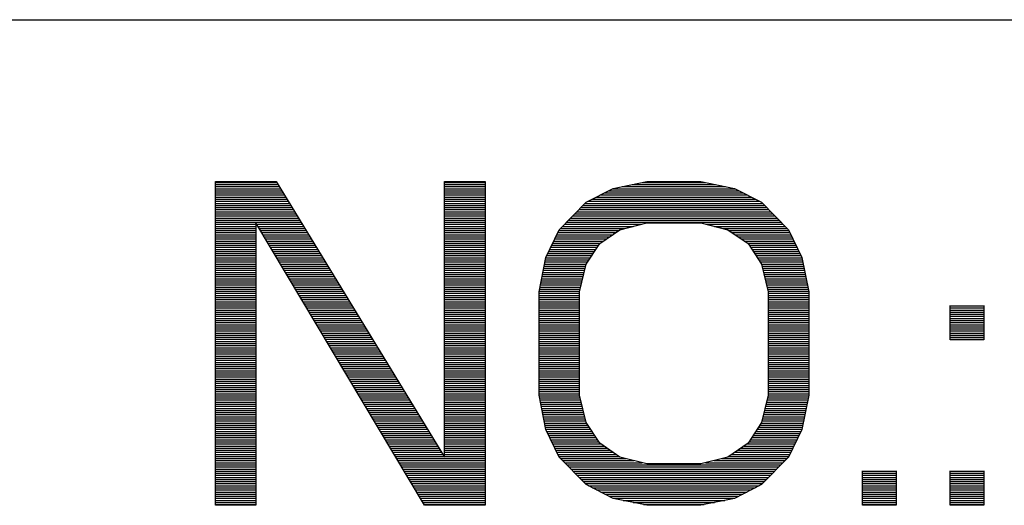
# Model space of a CAD drawing. Header units: millimetres. Extents: x 0 to 420, y -116 to 297.
# Tile 14 of 73: x 114 to 133, y 115 to 125. Entities that reach past the tile are written whole.
import ezdxf

# ---------------------------------------------------------------- set-up
doc = ezdxf.new("R2010")
doc.units = ezdxf.units.MM
doc.header["$LTSCALE"] = 23.1
doc.layers.get('0').update_dxf_attribs({"linetype": 'CONTINUOUS'})

msp = doc.modelspace()

# ---------------------------------------------------------------- linework, layer by layer
at = {"color": 7, "linetype": 'Continuous'}
for p, q in [((78.435, 125.033), (153.195, 125.033)), ((117.57, 115.283), (117.57, 121.783)), ((117.57, 121.783), (118.789, 121.783)), ((118.789, 121.783), (122.174, 116.251)), ((122.174, 116.251), (122.174, 121.783)), ((122.174, 121.783), (122.987, 121.783)), ((122.987, 121.783), (122.987, 115.283)), ((125.018, 121.368), (125.56, 121.644)), ((125.56, 121.644), (126.237, 121.783)), ((126.237, 121.783), (127.32, 121.783)), ((127.32, 121.783), (127.997, 121.644)), ((127.997, 121.644), (128.539, 121.368)), ((124.476, 120.815), (125.018, 121.368)), ((128.539, 121.368), (129.08, 120.815)), ((118.383, 120.953), (118.383, 115.283)), ((121.768, 115.283), (118.383, 120.953)), ((125.695, 120.815), (126.237, 120.953)), ((126.237, 120.953), (127.32, 120.953)), ((127.32, 120.953), (127.862, 120.815)), ((124.205, 120.261), (124.476, 120.815)), ((125.289, 120.538), (125.695, 120.815)), ((127.862, 120.815), (128.268, 120.538)), ((129.08, 120.815), (129.351, 120.261)), ((125.018, 120.123), (125.289, 120.538)), ((128.268, 120.538), (128.539, 120.123)), ((124.07, 119.57), (124.205, 120.261)), ((129.351, 120.261), (129.487, 119.57)), ((124.883, 119.57), (125.018, 120.123)), ((128.539, 120.123), (128.674, 119.57)), ((124.07, 117.495), (124.07, 119.57)), ((124.883, 117.495), (124.883, 119.57)), ((128.674, 119.57), (128.674, 117.495)), ((129.487, 119.57), (129.487, 117.495)), ((132.33, 118.602), (132.33, 119.293)), ((133.008, 119.293), (133.008, 118.602)), ((133.008, 118.602), (132.33, 118.602)), ((124.205, 116.804), (124.07, 117.495)), ((125.018, 116.942), (124.883, 117.495)), ((128.674, 117.495), (128.539, 116.942)), ((129.487, 117.495), (129.351, 116.804)), ((125.289, 116.527), (125.018, 116.942)), ((128.539, 116.942), (128.268, 116.527)), ((124.476, 116.251), (124.205, 116.804)), ((129.351, 116.804), (129.08, 116.251)), ((125.695, 116.251), (125.289, 116.527)), ((128.268, 116.527), (127.862, 116.251)), ((125.018, 115.698), (124.476, 116.251)), ((126.237, 116.112), (125.695, 116.251)), ((127.32, 116.112), (126.237, 116.112)), ((127.862, 116.251), (127.32, 116.112)), ((129.08, 116.251), (128.539, 115.698)), ((130.57, 115.283), (130.57, 115.974)), ((131.247, 115.974), (131.247, 115.283)), ((132.33, 115.283), (132.33, 115.974)), ((133.008, 115.974), (133.008, 115.283)), ((125.56, 115.421), (125.018, 115.698)), ((128.539, 115.698), (127.997, 115.421)), ((126.237, 115.283), (125.56, 115.421)), ((127.997, 115.421), (127.32, 115.283)), ((118.383, 115.283), (117.57, 115.283)), ((122.987, 115.283), (121.768, 115.283)), ((127.32, 115.283), (126.237, 115.283)), ((131.247, 115.283), (130.57, 115.283)), ((133.008, 115.283), (132.33, 115.283))]:
    msp.add_line(p, q, dxfattribs=at)
at = {"color": 2, "linetype": 'Continuous'}
for p, q in [((117.57, 121.765), (118.8, 121.765)), ((117.57, 121.723), (118.825, 121.723)), ((117.57, 121.681), (118.851, 121.681)), ((117.57, 121.639), (118.877, 121.639)), ((122.174, 121.765), (122.987, 121.765)), ((122.174, 121.723), (122.987, 121.723)), ((122.174, 121.681), (122.987, 121.681)), ((122.174, 121.639), (122.987, 121.639)), ((125.548, 121.639), (128.008, 121.639)), ((125.737, 121.681), (127.819, 121.681)), ((125.943, 121.723), (127.614, 121.723)), ((126.149, 121.765), (127.408, 121.765)), ((117.57, 121.597), (118.903, 121.597)), ((117.57, 121.555), (118.928, 121.555)), ((117.57, 121.513), (118.954, 121.513)), ((117.57, 121.471), (118.98, 121.471)), ((122.174, 121.597), (122.987, 121.597)), ((122.174, 121.555), (122.987, 121.555)), ((122.174, 121.513), (122.987, 121.513)), ((122.174, 121.471), (122.987, 121.471)), ((125.219, 121.471), (128.337, 121.471)), ((125.302, 121.513), (128.255, 121.513)), ((125.384, 121.555), (128.173, 121.555)), ((125.466, 121.597), (128.091, 121.597)), ((117.57, 121.429), (119.005, 121.429)), ((117.57, 121.387), (119.031, 121.387)), ((117.57, 121.345), (119.057, 121.345)), ((117.57, 121.303), (119.083, 121.303)), ((117.57, 121.261), (119.108, 121.261)), ((122.174, 121.429), (122.987, 121.429)), ((122.174, 121.387), (122.987, 121.387)), ((122.174, 121.345), (122.987, 121.345)), ((122.174, 121.303), (122.987, 121.303)), ((122.174, 121.261), (122.987, 121.261)), ((124.913, 121.261), (128.644, 121.261)), ((124.954, 121.303), (128.603, 121.303)), ((124.995, 121.345), (128.561, 121.345)), ((125.055, 121.387), (128.502, 121.387)), ((125.137, 121.429), (128.42, 121.429)), ((117.57, 121.219), (119.134, 121.219)), ((117.57, 121.177), (119.16, 121.177)), ((117.57, 121.135), (119.185, 121.135)), ((117.57, 121.093), (119.211, 121.093)), ((117.57, 121.051), (119.237, 121.051)), ((122.174, 121.219), (122.987, 121.219)), ((122.174, 121.177), (122.987, 121.177)), ((122.174, 121.135), (122.987, 121.135)), ((122.174, 121.093), (122.987, 121.093)), ((122.174, 121.051), (122.987, 121.051)), ((124.707, 121.051), (128.849, 121.051)), ((124.749, 121.093), (128.808, 121.093)), ((124.79, 121.135), (128.767, 121.135)), ((124.831, 121.177), (128.726, 121.177)), ((124.872, 121.219), (128.685, 121.219)), ((117.57, 121.009), (119.262, 121.009)), ((117.57, 120.967), (119.288, 120.967)), ((117.57, 120.925), (118.383, 120.925)), ((117.57, 120.883), (118.383, 120.883)), ((118.399, 120.925), (119.314, 120.925)), ((118.424, 120.883), (119.34, 120.883)), ((122.174, 121.009), (122.987, 121.009)), ((122.174, 120.967), (122.987, 120.967)), ((122.174, 120.925), (122.987, 120.925)), ((122.174, 120.883), (122.987, 120.883)), ((124.543, 120.883), (125.962, 120.883)), ((124.584, 120.925), (126.126, 120.925)), ((124.625, 120.967), (128.932, 120.967)), ((124.666, 121.009), (128.89, 121.009)), ((127.431, 120.925), (128.973, 120.925)), ((127.595, 120.883), (129.014, 120.883)), ((117.57, 120.841), (118.383, 120.841)), ((117.57, 120.799), (118.383, 120.799)), ((117.57, 120.757), (118.383, 120.757)), ((117.57, 120.715), (118.383, 120.715)), ((117.57, 120.673), (118.383, 120.673)), ((118.45, 120.841), (119.365, 120.841)), ((118.475, 120.799), (119.391, 120.799)), ((118.5, 120.757), (119.417, 120.757)), ((118.525, 120.715), (119.442, 120.715)), ((118.55, 120.673), (119.468, 120.673)), ((122.174, 120.841), (122.987, 120.841)), ((122.174, 120.799), (122.987, 120.799)), ((122.174, 120.757), (122.987, 120.757)), ((122.174, 120.715), (122.987, 120.715)), ((122.174, 120.673), (122.987, 120.673)), ((124.407, 120.673), (125.487, 120.673)), ((124.427, 120.715), (125.548, 120.715)), ((124.448, 120.757), (125.61, 120.757)), ((124.468, 120.799), (125.672, 120.799)), ((124.502, 120.841), (125.797, 120.841)), ((127.76, 120.841), (129.055, 120.841)), ((127.885, 120.799), (129.088, 120.799)), ((127.947, 120.757), (129.109, 120.757)), ((128.008, 120.715), (129.129, 120.715)), ((128.07, 120.673), (129.15, 120.673)), ((117.57, 120.631), (118.383, 120.631)), ((117.57, 120.589), (118.383, 120.589)), ((117.57, 120.547), (118.383, 120.547)), ((117.57, 120.505), (118.383, 120.505)), ((117.57, 120.463), (118.383, 120.463)), ((118.575, 120.631), (119.494, 120.631)), ((118.6, 120.589), (119.519, 120.589)), ((118.625, 120.547), (119.545, 120.547)), ((118.65, 120.505), (119.571, 120.505)), ((118.675, 120.463), (119.597, 120.463)), ((122.174, 120.631), (122.987, 120.631)), ((122.174, 120.589), (122.987, 120.589)), ((122.174, 120.547), (122.987, 120.547)), ((122.174, 120.505), (122.987, 120.505)), ((122.174, 120.463), (122.987, 120.463)), ((124.304, 120.463), (125.24, 120.463)), ((124.325, 120.505), (125.267, 120.505)), ((124.345, 120.547), (125.302, 120.547)), ((124.366, 120.589), (125.363, 120.589)), ((124.386, 120.631), (125.425, 120.631)), ((128.132, 120.631), (129.17, 120.631)), ((128.193, 120.589), (129.191, 120.589)), ((128.255, 120.547), (129.212, 120.547)), ((128.29, 120.505), (129.232, 120.505)), ((128.317, 120.463), (129.253, 120.463)), ((117.57, 120.421), (118.383, 120.421)), ((117.57, 120.379), (118.383, 120.379)), ((117.57, 120.337), (118.383, 120.337)), ((117.57, 120.295), (118.383, 120.295)), ((117.57, 120.253), (118.383, 120.253)), ((118.7, 120.421), (119.622, 120.421)), ((118.725, 120.379), (119.648, 120.379)), ((118.75, 120.337), (119.674, 120.337)), ((118.776, 120.295), (119.699, 120.295)), ((118.801, 120.253), (119.725, 120.253)), ((122.174, 120.421), (122.987, 120.421)), ((122.174, 120.379), (122.987, 120.379)), ((122.174, 120.337), (122.987, 120.337)), ((122.174, 120.295), (122.987, 120.295)), ((122.174, 120.253), (122.987, 120.253)), ((124.204, 120.253), (125.103, 120.253)), ((124.222, 120.295), (125.13, 120.295)), ((124.242, 120.337), (125.157, 120.337)), ((124.263, 120.379), (125.185, 120.379)), ((124.283, 120.421), (125.212, 120.421)), ((128.345, 120.421), (129.273, 120.421)), ((128.372, 120.379), (129.294, 120.379)), ((128.399, 120.337), (129.314, 120.337)), ((128.427, 120.295), (129.335, 120.295)), ((128.454, 120.253), (129.353, 120.253)), ((117.57, 120.211), (118.383, 120.211)), ((117.57, 120.169), (118.383, 120.169)), ((117.57, 120.127), (118.383, 120.127)), ((117.57, 120.085), (118.383, 120.085)), ((118.826, 120.211), (119.751, 120.211)), ((118.851, 120.169), (119.777, 120.169)), ((118.876, 120.127), (119.802, 120.127)), ((118.901, 120.085), (119.828, 120.085)), ((122.174, 120.211), (122.987, 120.211)), ((122.174, 120.169), (122.987, 120.169)), ((122.174, 120.127), (122.987, 120.127)), ((122.174, 120.085), (122.987, 120.085)), ((124.171, 120.085), (125.009, 120.085)), ((124.179, 120.127), (125.02, 120.127)), ((124.187, 120.169), (125.048, 120.169)), ((124.195, 120.211), (125.075, 120.211)), ((128.482, 120.211), (129.361, 120.211)), ((128.509, 120.169), (129.369, 120.169)), ((128.536, 120.127), (129.378, 120.127)), ((128.548, 120.085), (129.386, 120.085)), ((117.57, 120.043), (118.383, 120.043)), ((117.57, 120.001), (118.383, 120.001)), ((117.57, 119.959), (118.383, 119.959)), ((117.57, 119.917), (118.383, 119.917)), ((117.57, 119.875), (118.383, 119.875)), ((118.926, 120.043), (119.854, 120.043)), ((118.951, 120.001), (119.879, 120.001)), ((118.976, 119.959), (119.905, 119.959)), ((119.001, 119.917), (119.931, 119.917)), ((119.026, 119.875), (119.956, 119.875)), ((122.174, 120.043), (122.987, 120.043)), ((122.174, 120.001), (122.987, 120.001)), ((122.174, 119.959), (122.987, 119.959)), ((122.174, 119.917), (122.987, 119.917)), ((122.174, 119.875), (122.987, 119.875)), ((124.13, 119.875), (124.957, 119.875)), ((124.138, 119.917), (124.967, 119.917)), ((124.146, 119.959), (124.978, 119.959)), ((124.154, 120.001), (124.988, 120.001)), ((124.163, 120.043), (124.998, 120.043)), ((128.558, 120.043), (129.394, 120.043)), ((128.569, 120.001), (129.402, 120.001)), ((128.579, 119.959), (129.411, 119.959)), ((128.589, 119.917), (129.419, 119.917)), ((128.6, 119.875), (129.427, 119.875)), ((117.57, 119.833), (118.383, 119.833)), ((117.57, 119.791), (118.383, 119.791)), ((117.57, 119.749), (118.383, 119.749)), ((117.57, 119.707), (118.383, 119.707)), ((117.57, 119.665), (118.383, 119.665)), ((119.051, 119.833), (119.982, 119.833)), ((119.076, 119.791), (120.008, 119.791)), ((119.101, 119.749), (120.034, 119.749)), ((119.127, 119.707), (120.059, 119.707)), ((119.152, 119.665), (120.085, 119.665)), ((122.174, 119.833), (122.987, 119.833)), ((122.174, 119.791), (122.987, 119.791)), ((122.174, 119.749), (122.987, 119.749)), ((122.174, 119.707), (122.987, 119.707)), ((122.174, 119.665), (122.987, 119.665)), ((124.089, 119.665), (124.906, 119.665)), ((124.097, 119.707), (124.916, 119.707)), ((124.105, 119.749), (124.926, 119.749)), ((124.113, 119.791), (124.937, 119.791)), ((124.121, 119.833), (124.947, 119.833)), ((128.61, 119.833), (129.435, 119.833)), ((128.62, 119.791), (129.443, 119.791)), ((128.63, 119.749), (129.452, 119.749)), ((128.641, 119.707), (129.46, 119.707)), ((128.651, 119.665), (129.468, 119.665)), ((117.57, 119.623), (118.383, 119.623)), ((117.57, 119.581), (118.383, 119.581)), ((117.57, 119.539), (118.383, 119.539)), ((117.57, 119.497), (118.383, 119.497)), ((119.177, 119.623), (120.111, 119.623)), ((119.202, 119.581), (120.136, 119.581)), ((119.227, 119.539), (120.162, 119.539)), ((119.252, 119.497), (120.188, 119.497)), ((122.174, 119.623), (122.987, 119.623)), ((122.174, 119.581), (122.987, 119.581)), ((122.174, 119.539), (122.987, 119.539)), ((122.174, 119.497), (122.987, 119.497)), ((124.07, 119.539), (124.883, 119.539)), ((124.07, 119.497), (124.883, 119.497)), ((124.072, 119.581), (124.885, 119.581)), ((124.08, 119.623), (124.895, 119.623)), ((128.661, 119.623), (129.476, 119.623)), ((128.672, 119.581), (129.485, 119.581)), ((128.674, 119.539), (129.487, 119.539)), ((128.674, 119.497), (129.487, 119.497)), ((117.57, 119.455), (118.383, 119.455)), ((117.57, 119.413), (118.383, 119.413)), ((117.57, 119.371), (118.383, 119.371)), ((117.57, 119.329), (118.383, 119.329)), ((117.57, 119.287), (118.383, 119.287)), ((119.277, 119.455), (120.213, 119.455)), ((119.302, 119.413), (120.239, 119.413)), ((119.327, 119.371), (120.265, 119.371)), ((119.352, 119.329), (120.291, 119.329)), ((119.377, 119.287), (120.316, 119.287)), ((122.174, 119.455), (122.987, 119.455)), ((122.174, 119.413), (122.987, 119.413)), ((122.174, 119.371), (122.987, 119.371)), ((122.174, 119.329), (122.987, 119.329)), ((122.174, 119.287), (122.987, 119.287)), ((124.07, 119.455), (124.883, 119.455)), ((124.07, 119.413), (124.883, 119.413)), ((124.07, 119.371), (124.883, 119.371)), ((124.07, 119.329), (124.883, 119.329)), ((124.07, 119.287), (124.883, 119.287)), ((128.674, 119.455), (129.487, 119.455)), ((128.674, 119.413), (129.487, 119.413)), ((128.674, 119.371), (129.487, 119.371)), ((128.674, 119.329), (129.487, 119.329)), ((128.674, 119.287), (129.487, 119.287)), ((132.33, 119.287), (133.008, 119.287)), ((117.57, 119.245), (118.383, 119.245)), ((117.57, 119.203), (118.383, 119.203)), ((117.57, 119.161), (118.383, 119.161)), ((117.57, 119.119), (118.383, 119.119)), ((117.57, 119.077), (118.383, 119.077)), ((119.402, 119.245), (120.342, 119.245)), ((119.427, 119.203), (120.368, 119.203)), ((119.453, 119.161), (120.393, 119.161)), ((119.478, 119.119), (120.419, 119.119)), ((119.503, 119.077), (120.445, 119.077)), ((122.174, 119.245), (122.987, 119.245)), ((122.174, 119.203), (122.987, 119.203)), ((122.174, 119.161), (122.987, 119.161)), ((122.174, 119.119), (122.987, 119.119)), ((122.174, 119.077), (122.987, 119.077)), ((124.07, 119.245), (124.883, 119.245)), ((124.07, 119.203), (124.883, 119.203)), ((124.07, 119.161), (124.883, 119.161)), ((124.07, 119.119), (124.883, 119.119)), ((124.07, 119.077), (124.883, 119.077)), ((128.674, 119.245), (129.487, 119.245)), ((128.674, 119.203), (129.487, 119.203)), ((128.674, 119.161), (129.487, 119.161)), ((128.674, 119.119), (129.487, 119.119)), ((128.674, 119.077), (129.487, 119.077)), ((132.33, 119.245), (133.008, 119.245)), ((132.33, 119.203), (133.008, 119.203)), ((132.33, 119.161), (133.008, 119.161)), ((132.33, 119.119), (133.008, 119.119)), ((132.33, 119.077), (133.008, 119.077)), ((117.57, 119.035), (118.383, 119.035)), ((117.57, 118.993), (118.383, 118.993)), ((117.57, 118.951), (118.383, 118.951)), ((117.57, 118.909), (118.383, 118.909)), ((119.528, 119.035), (120.47, 119.035)), ((119.553, 118.993), (120.496, 118.993)), ((119.578, 118.951), (120.522, 118.951)), ((119.603, 118.909), (120.548, 118.909)), ((122.174, 119.035), (122.987, 119.035)), ((122.174, 118.993), (122.987, 118.993)), ((122.174, 118.951), (122.987, 118.951)), ((122.174, 118.909), (122.987, 118.909)), ((124.07, 119.035), (124.883, 119.035)), ((124.07, 118.993), (124.883, 118.993)), ((124.07, 118.951), (124.883, 118.951)), ((124.07, 118.909), (124.883, 118.909)), ((128.674, 119.035), (129.487, 119.035)), ((128.674, 118.993), (129.487, 118.993)), ((128.674, 118.951), (129.487, 118.951)), ((128.674, 118.909), (129.487, 118.909)), ((132.33, 119.035), (133.008, 119.035)), ((132.33, 118.993), (133.008, 118.993)), ((132.33, 118.951), (133.008, 118.951)), ((132.33, 118.909), (133.008, 118.909)), ((117.57, 118.867), (118.383, 118.867)), ((117.57, 118.825), (118.383, 118.825)), ((117.57, 118.783), (118.383, 118.783)), ((117.57, 118.741), (118.383, 118.741)), ((117.57, 118.699), (118.383, 118.699)), ((119.628, 118.867), (120.573, 118.867)), ((119.653, 118.825), (120.599, 118.825)), ((119.678, 118.783), (120.625, 118.783)), ((119.703, 118.741), (120.65, 118.741)), ((119.728, 118.699), (120.676, 118.699)), ((122.174, 118.867), (122.987, 118.867)), ((122.174, 118.825), (122.987, 118.825)), ((122.174, 118.783), (122.987, 118.783)), ((122.174, 118.741), (122.987, 118.741)), ((122.174, 118.699), (122.987, 118.699)), ((124.07, 118.867), (124.883, 118.867)), ((124.07, 118.825), (124.883, 118.825)), ((124.07, 118.783), (124.883, 118.783)), ((124.07, 118.741), (124.883, 118.741)), ((124.07, 118.699), (124.883, 118.699)), ((128.674, 118.867), (129.487, 118.867)), ((128.674, 118.825), (129.487, 118.825)), ((128.674, 118.783), (129.487, 118.783)), ((128.674, 118.741), (129.487, 118.741)), ((128.674, 118.699), (129.487, 118.699)), ((132.33, 118.867), (133.008, 118.867)), ((132.33, 118.825), (133.008, 118.825)), ((132.33, 118.783), (133.008, 118.783)), ((132.33, 118.741), (133.008, 118.741)), ((132.33, 118.699), (133.008, 118.699)), ((117.57, 118.657), (118.383, 118.657)), ((117.57, 118.615), (118.383, 118.615)), ((117.57, 118.573), (118.383, 118.573)), ((117.57, 118.531), (118.383, 118.531)), ((117.57, 118.489), (118.383, 118.489)), ((119.753, 118.657), (120.702, 118.657)), ((119.779, 118.615), (120.728, 118.615)), ((119.804, 118.573), (120.753, 118.573)), ((119.829, 118.531), (120.779, 118.531)), ((119.854, 118.489), (120.805, 118.489)), ((122.174, 118.657), (122.987, 118.657)), ((122.174, 118.615), (122.987, 118.615)), ((122.174, 118.573), (122.987, 118.573)), ((122.174, 118.531), (122.987, 118.531)), ((122.174, 118.489), (122.987, 118.489)), ((124.07, 118.657), (124.883, 118.657)), ((124.07, 118.615), (124.883, 118.615)), ((124.07, 118.573), (124.883, 118.573)), ((124.07, 118.531), (124.883, 118.531)), ((124.07, 118.489), (124.883, 118.489)), ((128.674, 118.657), (129.487, 118.657)), ((128.674, 118.615), (129.487, 118.615)), ((128.674, 118.573), (129.487, 118.573)), ((128.674, 118.531), (129.487, 118.531)), ((128.674, 118.489), (129.487, 118.489)), ((132.33, 118.657), (133.008, 118.657)), ((132.33, 118.615), (133.008, 118.615)), ((117.57, 118.447), (118.383, 118.447)), ((117.57, 118.405), (118.383, 118.405)), ((117.57, 118.363), (118.383, 118.363)), ((117.57, 118.321), (118.383, 118.321)), ((117.57, 118.279), (118.383, 118.279)), ((119.879, 118.447), (120.83, 118.447)), ((119.904, 118.405), (120.856, 118.405)), ((119.929, 118.363), (120.882, 118.363)), ((119.954, 118.321), (120.907, 118.321)), ((119.979, 118.279), (120.933, 118.279)), ((122.174, 118.447), (122.987, 118.447)), ((122.174, 118.405), (122.987, 118.405)), ((122.174, 118.363), (122.987, 118.363)), ((122.174, 118.321), (122.987, 118.321)), ((122.174, 118.279), (122.987, 118.279)), ((124.07, 118.447), (124.883, 118.447)), ((124.07, 118.405), (124.883, 118.405)), ((124.07, 118.363), (124.883, 118.363)), ((124.07, 118.321), (124.883, 118.321)), ((124.07, 118.279), (124.883, 118.279)), ((128.674, 118.447), (129.487, 118.447)), ((128.674, 118.405), (129.487, 118.405)), ((128.674, 118.363), (129.487, 118.363)), ((128.674, 118.321), (129.487, 118.321)), ((128.674, 118.279), (129.487, 118.279)), ((117.57, 118.237), (118.383, 118.237)), ((117.57, 118.195), (118.383, 118.195)), ((117.57, 118.153), (118.383, 118.153)), ((117.57, 118.111), (118.383, 118.111)), ((120.004, 118.237), (120.959, 118.237)), ((120.029, 118.195), (120.985, 118.195)), ((120.054, 118.153), (121.01, 118.153)), ((120.079, 118.111), (121.036, 118.111)), ((122.174, 118.237), (122.987, 118.237)), ((122.174, 118.195), (122.987, 118.195)), ((122.174, 118.153), (122.987, 118.153)), ((122.174, 118.111), (122.987, 118.111)), ((124.07, 118.237), (124.883, 118.237)), ((124.07, 118.195), (124.883, 118.195)), ((124.07, 118.153), (124.883, 118.153)), ((124.07, 118.111), (124.883, 118.111)), ((128.674, 118.237), (129.487, 118.237)), ((128.674, 118.195), (129.487, 118.195)), ((128.674, 118.153), (129.487, 118.153)), ((128.674, 118.111), (129.487, 118.111)), ((117.57, 118.069), (118.383, 118.069)), ((117.57, 118.027), (118.383, 118.027)), ((117.57, 117.985), (118.383, 117.985)), ((117.57, 117.943), (118.383, 117.943)), ((117.57, 117.901), (118.383, 117.901)), ((120.105, 118.069), (121.062, 118.069)), ((120.13, 118.027), (121.087, 118.027)), ((120.155, 117.985), (121.113, 117.985)), ((120.18, 117.943), (121.139, 117.943)), ((120.205, 117.901), (121.164, 117.901)), ((122.174, 118.069), (122.987, 118.069)), ((122.174, 118.027), (122.987, 118.027)), ((122.174, 117.985), (122.987, 117.985)), ((122.174, 117.943), (122.987, 117.943)), ((122.174, 117.901), (122.987, 117.901)), ((124.07, 118.069), (124.883, 118.069)), ((124.07, 118.027), (124.883, 118.027)), ((124.07, 117.985), (124.883, 117.985)), ((124.07, 117.943), (124.883, 117.943)), ((124.07, 117.901), (124.883, 117.901)), ((128.674, 118.069), (129.487, 118.069)), ((128.674, 118.027), (129.487, 118.027)), ((128.674, 117.985), (129.487, 117.985)), ((128.674, 117.943), (129.487, 117.943)), ((128.674, 117.901), (129.487, 117.901)), ((117.57, 117.859), (118.383, 117.859)), ((117.57, 117.817), (118.383, 117.817)), ((117.57, 117.775), (118.383, 117.775)), ((117.57, 117.733), (118.383, 117.733)), ((117.57, 117.691), (118.383, 117.691)), ((120.23, 117.859), (121.19, 117.859)), ((120.255, 117.817), (121.216, 117.817)), ((120.28, 117.775), (121.242, 117.775)), ((120.305, 117.733), (121.267, 117.733)), ((120.33, 117.691), (121.293, 117.691)), ((122.174, 117.859), (122.987, 117.859)), ((122.174, 117.817), (122.987, 117.817)), ((122.174, 117.775), (122.987, 117.775)), ((122.174, 117.733), (122.987, 117.733)), ((122.174, 117.691), (122.987, 117.691)), ((124.07, 117.859), (124.883, 117.859)), ((124.07, 117.817), (124.883, 117.817)), ((124.07, 117.775), (124.883, 117.775)), ((124.07, 117.733), (124.883, 117.733)), ((124.07, 117.691), (124.883, 117.691)), ((128.674, 117.859), (129.487, 117.859)), ((128.674, 117.817), (129.487, 117.817)), ((128.674, 117.775), (129.487, 117.775)), ((128.674, 117.733), (129.487, 117.733)), ((128.674, 117.691), (129.487, 117.691)), ((117.57, 117.649), (118.383, 117.649)), ((117.57, 117.607), (118.383, 117.607)), ((117.57, 117.565), (118.383, 117.565)), ((117.57, 117.523), (118.383, 117.523)), ((120.355, 117.649), (121.319, 117.649)), ((120.38, 117.607), (121.344, 117.607)), ((120.405, 117.565), (121.37, 117.565)), ((120.431, 117.523), (121.396, 117.523)), ((122.174, 117.649), (122.987, 117.649)), ((122.174, 117.607), (122.987, 117.607)), ((122.174, 117.565), (122.987, 117.565)), ((122.174, 117.523), (122.987, 117.523)), ((124.07, 117.649), (124.883, 117.649)), ((124.07, 117.607), (124.883, 117.607)), ((124.07, 117.565), (124.883, 117.565)), ((124.07, 117.523), (124.883, 117.523)), ((128.674, 117.649), (129.487, 117.649)), ((128.674, 117.607), (129.487, 117.607)), ((128.674, 117.565), (129.487, 117.565)), ((128.674, 117.523), (129.487, 117.523)), ((117.57, 117.481), (118.383, 117.481)), ((117.57, 117.439), (118.383, 117.439)), ((117.57, 117.397), (118.383, 117.397)), ((117.57, 117.355), (118.383, 117.355)), ((117.57, 117.313), (118.383, 117.313)), ((120.456, 117.481), (121.422, 117.481)), ((120.481, 117.439), (121.447, 117.439)), ((120.506, 117.397), (121.473, 117.397)), ((120.531, 117.355), (121.499, 117.355)), ((120.556, 117.313), (121.524, 117.313)), ((122.174, 117.481), (122.987, 117.481)), ((122.174, 117.439), (122.987, 117.439)), ((122.174, 117.397), (122.987, 117.397)), ((122.174, 117.355), (122.987, 117.355)), ((122.174, 117.313), (122.987, 117.313)), ((124.073, 117.481), (124.886, 117.481)), ((124.081, 117.439), (124.896, 117.439)), ((124.089, 117.397), (124.907, 117.397)), ((124.098, 117.355), (124.917, 117.355)), ((124.106, 117.313), (124.927, 117.313)), ((128.629, 117.313), (129.451, 117.313)), ((128.64, 117.355), (129.459, 117.355)), ((128.65, 117.397), (129.467, 117.397)), ((128.66, 117.439), (129.476, 117.439)), ((128.671, 117.481), (129.484, 117.481)), ((117.57, 117.271), (118.383, 117.271)), ((117.57, 117.229), (118.383, 117.229)), ((117.57, 117.187), (118.383, 117.187)), ((117.57, 117.145), (118.383, 117.145)), ((117.57, 117.103), (118.383, 117.103)), ((120.581, 117.271), (121.55, 117.271)), ((120.606, 117.229), (121.576, 117.229)), ((120.631, 117.187), (121.601, 117.187)), ((120.656, 117.145), (121.627, 117.145)), ((120.681, 117.103), (121.653, 117.103)), ((122.174, 117.271), (122.987, 117.271)), ((122.174, 117.229), (122.987, 117.229)), ((122.174, 117.187), (122.987, 117.187)), ((122.174, 117.145), (122.987, 117.145)), ((122.174, 117.103), (122.987, 117.103)), ((124.114, 117.271), (124.938, 117.271)), ((124.122, 117.229), (124.948, 117.229)), ((124.13, 117.187), (124.958, 117.187)), ((124.139, 117.145), (124.968, 117.145)), ((124.147, 117.103), (124.979, 117.103)), ((128.578, 117.103), (129.41, 117.103)), ((128.588, 117.145), (129.418, 117.145)), ((128.599, 117.187), (129.426, 117.187)), ((128.609, 117.229), (129.434, 117.229)), ((128.619, 117.271), (129.443, 117.271)), ((117.57, 117.061), (118.383, 117.061)), ((117.57, 117.019), (118.383, 117.019)), ((117.57, 116.977), (118.383, 116.977)), ((117.57, 116.935), (118.383, 116.935)), ((117.57, 116.893), (118.383, 116.893)), ((120.706, 117.061), (121.679, 117.061)), ((120.731, 117.019), (121.704, 117.019)), ((120.757, 116.977), (121.73, 116.977)), ((120.782, 116.935), (121.756, 116.935)), ((120.807, 116.893), (121.781, 116.893)), ((122.174, 117.061), (122.987, 117.061)), ((122.174, 117.019), (122.987, 117.019)), ((122.174, 116.977), (122.987, 116.977)), ((122.174, 116.935), (122.987, 116.935)), ((122.174, 116.893), (122.987, 116.893)), ((124.155, 117.061), (124.989, 117.061)), ((124.163, 117.019), (124.999, 117.019)), ((124.172, 116.977), (125.01, 116.977)), ((124.18, 116.935), (125.023, 116.935)), ((124.188, 116.893), (125.05, 116.893)), ((128.506, 116.893), (129.369, 116.893)), ((128.534, 116.935), (129.377, 116.935)), ((128.547, 116.977), (129.385, 116.977)), ((128.557, 117.019), (129.393, 117.019)), ((128.568, 117.061), (129.402, 117.061)), ((117.57, 116.851), (118.383, 116.851)), ((117.57, 116.809), (118.383, 116.809)), ((117.57, 116.767), (118.383, 116.767)), ((117.57, 116.725), (118.383, 116.725)), ((120.832, 116.851), (121.807, 116.851)), ((120.857, 116.809), (121.833, 116.809)), ((120.882, 116.767), (121.858, 116.767)), ((120.907, 116.725), (121.884, 116.725)), ((122.174, 116.851), (122.987, 116.851)), ((122.174, 116.809), (122.987, 116.809)), ((122.174, 116.767), (122.987, 116.767)), ((122.174, 116.725), (122.987, 116.725)), ((124.196, 116.851), (125.078, 116.851)), ((124.205, 116.809), (125.105, 116.809)), ((124.224, 116.767), (125.133, 116.767)), ((124.244, 116.725), (125.16, 116.725)), ((128.397, 116.725), (129.312, 116.725)), ((128.424, 116.767), (129.333, 116.767)), ((128.452, 116.809), (129.352, 116.809)), ((128.479, 116.851), (129.36, 116.851)), ((117.57, 116.683), (118.383, 116.683)), ((117.57, 116.641), (118.383, 116.641)), ((117.57, 116.599), (118.383, 116.599)), ((117.57, 116.557), (118.383, 116.557)), ((117.57, 116.515), (118.383, 116.515)), ((120.932, 116.683), (121.91, 116.683)), ((120.957, 116.641), (121.936, 116.641)), ((120.982, 116.599), (121.961, 116.599)), ((121.007, 116.557), (121.987, 116.557)), ((121.032, 116.515), (122.013, 116.515)), ((122.174, 116.683), (122.987, 116.683)), ((122.174, 116.641), (122.987, 116.641)), ((122.174, 116.599), (122.987, 116.599)), ((122.174, 116.557), (122.987, 116.557)), ((122.174, 116.515), (122.987, 116.515)), ((124.265, 116.683), (125.187, 116.683)), ((124.285, 116.641), (125.215, 116.641)), ((124.306, 116.599), (125.242, 116.599)), ((124.326, 116.557), (125.27, 116.557)), ((124.347, 116.515), (125.307, 116.515)), ((128.249, 116.515), (129.21, 116.515)), ((128.287, 116.557), (129.23, 116.557)), ((128.314, 116.599), (129.251, 116.599)), ((128.342, 116.641), (129.271, 116.641)), ((128.369, 116.683), (129.292, 116.683)), ((117.57, 116.473), (118.383, 116.473)), ((117.57, 116.431), (118.383, 116.431)), ((117.57, 116.389), (118.383, 116.389)), ((117.57, 116.347), (118.383, 116.347)), ((117.57, 116.305), (118.383, 116.305)), ((121.057, 116.473), (122.038, 116.473)), ((121.083, 116.431), (122.064, 116.431)), ((121.108, 116.389), (122.09, 116.389)), ((121.133, 116.347), (122.115, 116.347)), ((121.158, 116.305), (122.141, 116.305)), ((122.174, 116.473), (122.987, 116.473)), ((122.174, 116.431), (122.987, 116.431)), ((122.174, 116.389), (122.987, 116.389)), ((122.174, 116.347), (122.987, 116.347)), ((122.174, 116.305), (122.987, 116.305)), ((124.368, 116.473), (125.369, 116.473)), ((124.388, 116.431), (125.431, 116.431)), ((124.409, 116.389), (125.492, 116.389)), ((124.429, 116.347), (125.554, 116.347)), ((124.45, 116.305), (125.616, 116.305)), ((127.941, 116.305), (129.107, 116.305)), ((128.003, 116.347), (129.127, 116.347)), ((128.064, 116.389), (129.148, 116.389)), ((128.126, 116.431), (129.169, 116.431)), ((128.188, 116.473), (129.189, 116.473)), ((117.57, 116.263), (118.383, 116.263)), ((117.57, 116.221), (118.383, 116.221)), ((117.57, 116.179), (118.383, 116.179)), ((117.57, 116.137), (118.383, 116.137)), ((121.183, 116.263), (122.987, 116.263)), ((121.208, 116.221), (122.987, 116.221)), ((121.233, 116.179), (122.987, 116.179)), ((121.258, 116.137), (122.987, 116.137)), ((124.47, 116.263), (125.678, 116.263)), ((124.506, 116.221), (125.813, 116.221)), ((124.547, 116.179), (125.977, 116.179)), ((124.588, 116.137), (126.142, 116.137)), ((127.415, 116.137), (128.969, 116.137)), ((127.579, 116.179), (129.01, 116.179)), ((127.744, 116.221), (129.051, 116.221)), ((127.879, 116.263), (129.086, 116.263)), ((117.57, 116.095), (118.383, 116.095)), ((117.57, 116.053), (118.383, 116.053)), ((117.57, 116.011), (118.383, 116.011)), ((117.57, 115.969), (118.383, 115.969)), ((117.57, 115.927), (118.383, 115.927)), ((121.283, 116.095), (122.987, 116.095)), ((121.308, 116.053), (122.987, 116.053)), ((121.333, 116.011), (122.987, 116.011)), ((121.358, 115.969), (122.987, 115.969)), ((121.383, 115.927), (122.987, 115.927)), ((124.629, 116.095), (128.928, 116.095)), ((124.67, 116.053), (128.886, 116.053)), ((124.711, 116.011), (128.845, 116.011)), ((124.752, 115.969), (128.804, 115.969)), ((124.794, 115.927), (128.763, 115.927)), ((130.57, 115.969), (131.247, 115.969)), ((130.57, 115.927), (131.247, 115.927)), ((132.33, 115.969), (133.008, 115.969)), ((132.33, 115.927), (133.008, 115.927)), ((117.57, 115.885), (118.383, 115.885)), ((117.57, 115.843), (118.383, 115.843)), ((117.57, 115.801), (118.383, 115.801)), ((117.57, 115.759), (118.383, 115.759)), ((117.57, 115.717), (118.383, 115.717)), ((121.409, 115.885), (122.987, 115.885)), ((121.434, 115.843), (122.987, 115.843)), ((121.459, 115.801), (122.987, 115.801)), ((121.484, 115.759), (122.987, 115.759)), ((121.509, 115.717), (122.987, 115.717)), ((124.835, 115.885), (128.722, 115.885)), ((124.876, 115.843), (128.681, 115.843)), ((124.917, 115.801), (128.64, 115.801)), ((124.958, 115.759), (128.599, 115.759)), ((124.999, 115.717), (128.557, 115.717)), ((130.57, 115.885), (131.247, 115.885)), ((130.57, 115.843), (131.247, 115.843)), ((130.57, 115.801), (131.247, 115.801)), ((130.57, 115.759), (131.247, 115.759)), ((130.57, 115.717), (131.247, 115.717)), ((132.33, 115.885), (133.008, 115.885)), ((132.33, 115.843), (133.008, 115.843)), ((132.33, 115.801), (133.008, 115.801)), ((132.33, 115.759), (133.008, 115.759)), ((132.33, 115.717), (133.008, 115.717)), ((117.57, 115.675), (118.383, 115.675)), ((117.57, 115.633), (118.383, 115.633)), ((117.57, 115.591), (118.383, 115.591)), ((117.57, 115.549), (118.383, 115.549)), ((117.57, 115.507), (118.383, 115.507)), ((121.534, 115.675), (122.987, 115.675)), ((121.559, 115.633), (122.987, 115.633)), ((121.584, 115.591), (122.987, 115.591)), ((121.609, 115.549), (122.987, 115.549)), ((121.634, 115.507), (122.987, 115.507)), ((125.063, 115.675), (128.494, 115.675)), ((125.145, 115.633), (128.412, 115.633)), ((125.227, 115.591), (128.329, 115.591)), ((125.31, 115.549), (128.247, 115.549)), ((125.392, 115.507), (128.165, 115.507)), ((130.57, 115.675), (131.247, 115.675)), ((130.57, 115.633), (131.247, 115.633)), ((130.57, 115.591), (131.247, 115.591)), ((130.57, 115.549), (131.247, 115.549)), ((130.57, 115.507), (131.247, 115.507)), ((132.33, 115.675), (133.008, 115.675)), ((132.33, 115.633), (133.008, 115.633)), ((132.33, 115.591), (133.008, 115.591)), ((132.33, 115.549), (133.008, 115.549)), ((132.33, 115.507), (133.008, 115.507)), ((117.57, 115.465), (118.383, 115.465)), ((117.57, 115.423), (118.383, 115.423)), ((117.57, 115.381), (118.383, 115.381)), ((117.57, 115.339), (118.383, 115.339)), ((121.659, 115.465), (122.987, 115.465)), ((121.684, 115.423), (122.987, 115.423)), ((121.709, 115.381), (122.987, 115.381)), ((121.734, 115.339), (122.987, 115.339)), ((125.474, 115.465), (128.083, 115.465)), ((125.556, 115.423), (128, 115.423)), ((125.757, 115.381), (127.8, 115.381)), ((125.963, 115.339), (127.594, 115.339)), ((130.57, 115.465), (131.247, 115.465)), ((130.57, 115.423), (131.247, 115.423)), ((130.57, 115.381), (131.247, 115.381)), ((130.57, 115.339), (131.247, 115.339)), ((132.33, 115.465), (133.008, 115.465)), ((132.33, 115.423), (133.008, 115.423)), ((132.33, 115.381), (133.008, 115.381)), ((132.33, 115.339), (133.008, 115.339)), ((117.57, 115.297), (118.383, 115.297)), ((121.76, 115.297), (122.987, 115.297)), ((126.168, 115.297), (127.389, 115.297)), ((130.57, 115.297), (131.247, 115.297)), ((132.33, 115.297), (133.008, 115.297))]:
    msp.add_line(p, q, dxfattribs=at)

doc.saveas('drawing.dxf')
